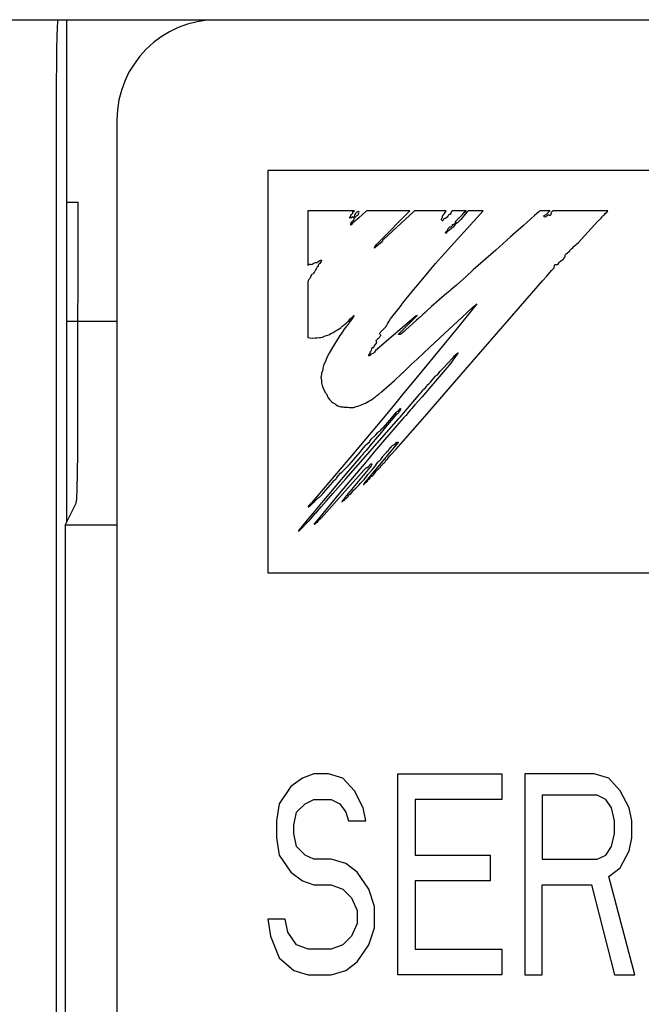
# Model space of a CAD drawing. Extents: x 100 to 1223, y 94 to 846.
# Tile 8 of 39: x 234 to 240, y 750 to 760. Entities that reach past the tile are written whole.
import ezdxf

# ---------------------------------------------------------------- set-up
doc = ezdxf.new("R2010")
doc.units = 0
doc.header["$LTSCALE"] = 69.3
for name, color, linetype in [('ALL_AXIS', 7, 'CONTINUOUS'), ('ALL_CURVE', 7, 'CONTINUOUS'), ('ALL_FEATURES', 7, 'CONTINUOUS')]:
    doc.layers.add(name, color=color, linetype=linetype)

msp = doc.modelspace()

# ---------------------------------------------------------------- linework, layer by layer
at = {"layer": 'ALL_AXIS', "color": 7, "linetype": 'CONTINUOUS'}
msp.add_line((220.3, 760), (234.4127, 760), dxfattribs=at)
at = {"layer": 'ALL_CURVE', "color": 4, "linetype": 'CONTINUOUS'}
for p, q in [((236.5, 758.5), (236.5, 754.5)), ((273.5, 758.5), (236.5, 758.5)), ((236.5, 754.5), (254.5, 754.5)), ((236.845, 752.4574), (236.73, 752.3723)), ((236.96, 752.5), (236.845, 752.4574)), ((237.1037, 752.5), (236.96, 752.5)), ((237.2475, 752.4574), (237.1037, 752.5)), ((237.3625, 752.3298), (237.2475, 752.4574)), ((237.7937, 750.5), (237.7937, 752.5)), ((237.7937, 752.5), (238.8288, 752.5)), ((238.8288, 752.5), (238.8288, 752.2447)), ((239.0587, 752.5), (239.0587, 750.5)), ((239.7488, 752.5), (239.0587, 752.5)), ((239.8925, 752.4574), (239.7488, 752.5)), ((240.0075, 752.3298), (239.8925, 752.4574)), ((236.73, 752.3723), (236.615, 752.2021)), ((237.4487, 752.1596), (237.3625, 752.3298)), ((240.0938, 752.1596), (240.0075, 752.3298)), ((236.8738, 752.2021), (236.96, 752.2447)), ((236.96, 752.2447), (237.1325, 752.2447)), ((237.1325, 752.2447), (237.2187, 752.2021)), ((237.9663, 752.2447), (237.9663, 751.6915)), ((238.8288, 752.2447), (237.9663, 752.2447)), ((239.2312, 752.2872), (239.2312, 751.6489)), ((239.7775, 752.2872), (239.2312, 752.2872)), ((239.8638, 752.2447), (239.7775, 752.2872)), ((239.9213, 752.1596), (239.8638, 752.2447)), ((236.615, 752.2021), (236.5863, 752.0319)), ((236.7587, 751.9894), (236.7875, 752.117)), ((236.7875, 752.117), (236.8738, 752.2021)), ((237.2187, 752.2021), (237.2763, 752.117)), ((237.2763, 752.117), (237.305, 752.0319)), ((237.4775, 752.0319), (237.4487, 752.1596)), ((239.95, 752.0319), (239.9213, 752.1596)), ((240.1225, 752.0319), (240.0938, 752.1596)), ((236.5863, 752.0319), (236.5863, 751.8617)), ((237.305, 752.0319), (237.4775, 752.0319)), ((239.95, 751.9043), (239.95, 752.0319)), ((240.1225, 751.8617), (240.1225, 752.0319)), ((236.7587, 751.9043), (236.7587, 751.9894)), ((236.5863, 751.8617), (236.615, 751.6915)), ((236.7875, 751.7766), (236.7587, 751.9043)), ((239.9213, 751.7766), (239.95, 751.9043)), ((240.0938, 751.734), (240.1225, 751.8617)), ((236.8738, 751.6915), (236.7875, 751.7766)), ((239.8638, 751.6915), (239.9213, 751.7766)), ((240.0075, 751.5638), (240.0938, 751.734)), ((236.615, 751.6915), (236.73, 751.5213)), ((236.96, 751.6489), (236.8738, 751.6915)), ((237.1325, 751.6489), (236.96, 751.6489)), ((237.2763, 751.6064), (237.1325, 751.6489)), ((237.9663, 751.6915), (238.7137, 751.6915)), ((238.7137, 751.6915), (238.7137, 751.4362)), ((239.2312, 751.6489), (239.7775, 751.6489)), ((239.7775, 751.6489), (239.8638, 751.6915)), ((237.3912, 751.5213), (237.2763, 751.6064)), ((239.8925, 751.4787), (240.0075, 751.5638)), ((236.73, 751.5213), (236.845, 751.4362)), ((236.845, 751.4362), (236.96, 751.3936)), ((237.5063, 751.3511), (237.3912, 751.5213)), ((237.9663, 751.4362), (237.9663, 750.7553)), ((238.7137, 751.4362), (237.9663, 751.4362)), ((240.1512, 750.5), (239.8925, 751.4787)), ((236.96, 751.3936), (237.1325, 751.3936)), ((237.1325, 751.3936), (237.2475, 751.3511)), ((237.2475, 751.3511), (237.3338, 751.266)), ((237.5637, 751.1809), (237.5063, 751.3511)), ((239.2312, 750.5), (239.2312, 751.3936)), ((239.2312, 751.3936), (239.72, 751.3936)), ((239.72, 751.3936), (239.95, 750.5)), ((237.3338, 751.266), (237.3912, 751.1383)), ((237.3912, 751.1383), (237.3912, 751.0106)), ((237.5637, 750.9681), (237.5637, 751.1809)), ((236.5, 751.0532), (236.5288, 750.883)), ((236.6725, 751.0532), (236.5, 751.0532)), ((236.7012, 750.9255), (236.6725, 751.0532)), ((237.3912, 751.0106), (237.3338, 750.883)), ((237.5063, 750.7979), (237.5637, 750.9681)), ((236.5288, 750.883), (236.615, 750.6702)), ((236.7875, 750.7979), (236.7012, 750.9255)), ((237.3338, 750.883), (237.2475, 750.7979)), ((236.9025, 750.7553), (236.7875, 750.7979)), ((237.1325, 750.7553), (236.9025, 750.7553)), ((237.2475, 750.7979), (237.1325, 750.7553)), ((237.3912, 750.6277), (237.5063, 750.7979)), ((237.9663, 750.7553), (238.8288, 750.7553)), ((238.8288, 750.7553), (238.8288, 750.5)), ((236.615, 750.6702), (236.7587, 750.5426)), ((237.2763, 750.5426), (237.3912, 750.6277)), ((236.7587, 750.5426), (236.9025, 750.5)), ((236.9025, 750.5), (237.1325, 750.5)), ((237.1325, 750.5), (237.2763, 750.5426)), ((238.8288, 750.5), (237.7937, 750.5)), ((239.0587, 750.5), (239.2312, 750.5)), ((239.95, 750.5), (240.1512, 750.5))]:
    msp.add_line(p, q, dxfattribs=at)
at = {"layer": 'ALL_FEATURES', "color": 7, "linetype": 'CONTINUOUS'}
for p, q in [((166, 760), (274, 760)), ((234.5, 760), (234.5, 755)), ((235, 759), (235, 739.5)), ((234.5, 758.1835), (234.6137, 758.1835)), ((234.6131, 756.1744), (234.6137, 758.1835)), ((236.9, 758.1), (236.9, 757.5596)), ((237.3646, 758.1), (236.9, 758.1)), ((237.3486, 758.0875), (237.3529, 758.0907)), ((237.3529, 758.0907), (237.3633, 758.0984)), ((237.3633, 758.0984), (237.3646, 758.1)), ((237.4082, 758.0925), (237.3938, 758.0881)), ((237.4755, 758.0921), (237.4051, 758.0304)), ((237.4091, 758.0868), (237.4082, 758.0925)), ((237.4802, 758.0964), (237.4755, 758.0921)), ((237.4854, 758.1), (237.4802, 758.0964)), ((237.9156, 758.1), (237.4854, 758.1)), ((237.9547, 758.091), (237.6549, 757.8166)), ((237.8746, 758.0577), (237.9135, 758.0976)), ((237.9135, 758.0976), (237.9156, 758.1)), ((237.9648, 758.1), (237.9547, 758.091)), ((238.2765, 758.1), (237.9648, 758.1)), ((238.2283, 757.6404), (238.6419, 758.0976)), ((238.2658, 758.0808), (238.2729, 758.0908)), ((238.2729, 758.0908), (238.2765, 758.1)), ((238.3299, 758.0919), (238.3243, 758.0822)), ((238.3358, 758.1), (238.3299, 758.0919)), ((238.4736, 758.1), (238.3358, 758.1)), ((238.4557, 758.0815), (238.4736, 758.1)), ((238.4955, 758.1), (238.4857, 758.0894)), ((238.6439, 758.1), (238.4955, 758.1)), ((238.6419, 758.0976), (238.6439, 758.1)), ((239.2077, 758.1), (239.1967, 758.0902)), ((239.3089, 758.1), (239.2077, 758.1)), ((239.291, 758.0836), (239.3037, 758.0964)), ((239.3037, 758.0964), (239.3089, 758.1)), ((239.331, 758.0936), (239.3277, 758.0891)), ((239.3365, 758.1), (239.331, 758.0936)), ((239.8826, 758.1), (239.3365, 758.1)), ((239.8705, 758.084), (239.8786, 758.0925)), ((239.8786, 758.0925), (239.8826, 758.1)), ((237.3142, 758.0285), (237.3185, 758.0362)), ((237.3189, 758.0271), (237.3142, 758.0285)), ((237.3185, 758.0362), (237.3242, 758.0436)), ((237.3261, 758.028), (237.3189, 758.0271)), ((237.3242, 758.0436), (237.3287, 758.0512)), ((237.3328, 758.0304), (237.3261, 758.028)), ((237.3287, 758.0512), (237.3345, 758.0617)), ((237.3369, 758.0339), (237.3328, 758.0304)), ((237.3345, 758.0617), (237.3409, 758.0682)), ((237.3409, 758.0383), (237.3369, 758.0339)), ((237.3374, 757.9898), (237.3479, 757.9995)), ((237.3409, 758.0682), (237.3436, 758.0707)), ((237.3449, 758.0403), (237.3409, 758.0383)), ((237.3436, 758.0707), (237.3471, 758.0767)), ((237.3467, 758.0343), (237.3449, 758.0403)), ((237.3492, 758.0307), (237.3467, 758.0343)), ((237.3471, 758.0767), (237.3486, 758.0875)), ((237.3479, 757.9995), (237.3521, 758.0035)), ((237.3536, 758.0329), (237.3492, 758.0307)), ((237.3521, 758.0035), (237.3582, 758.0115)), ((237.3567, 758.0354), (237.3536, 758.0329)), ((237.3603, 758.0411), (237.3567, 758.0354)), ((237.3582, 758.0115), (237.3631, 758.025)), ((237.3632, 758.0544), (237.3603, 758.0411)), ((237.3756, 758.0034), (237.3603, 757.991)), ((237.3631, 758.025), (237.3687, 758.0357)), ((237.3667, 758.062), (237.3632, 758.0544)), ((237.3738, 758.0715), (237.3667, 758.062)), ((237.3687, 758.0357), (237.3756, 758.0437)), ((237.3831, 758.0815), (237.3738, 758.0715)), ((237.3756, 758.0437), (237.3843, 758.049)), ((237.3873, 758.0132), (237.3756, 758.0034)), ((237.3881, 758.0851), (237.3831, 758.0815)), ((237.3843, 758.049), (237.3958, 758.055)), ((237.4051, 758.0304), (237.3873, 758.0132)), ((237.3938, 758.0881), (237.3881, 758.0851)), ((237.3958, 758.055), (237.3987, 758.0576)), ((237.3987, 758.0576), (237.4004, 758.0602)), ((237.4004, 758.0602), (237.4018, 758.0661)), ((237.4018, 758.0661), (237.4021, 758.0674)), ((237.4021, 758.0674), (237.4051, 758.0751)), ((237.4051, 758.0751), (237.4073, 758.0794)), ((237.4073, 758.0794), (237.4091, 758.0868)), ((237.642, 757.8231), (237.8746, 758.0577)), ((238.229, 758.0102), (238.2293, 758.0164)), ((238.2319, 758.0048), (238.229, 758.0102)), ((238.2293, 758.0164), (238.2329, 758.0243)), ((238.2389, 758.0003), (238.2319, 758.0048)), ((238.2329, 758.0243), (238.2364, 758.0295)), ((238.2364, 758.0295), (238.2379, 758.034)), ((238.2379, 758.034), (238.2382, 758.043)), ((238.2382, 758.043), (238.2383, 758.0437)), ((238.2383, 758.0437), (238.2395, 758.0484)), ((238.2414, 758.001), (238.2389, 758.0003)), ((238.2395, 758.0484), (238.2476, 758.059)), ((238.2446, 758.0058), (238.2414, 758.001)), ((238.2497, 758.0154), (238.2446, 758.0058)), ((238.2476, 758.059), (238.2596, 758.0735)), ((238.254, 758.0203), (238.2497, 758.0154)), ((238.2584, 758.0217), (238.254, 758.0203)), ((238.2671, 758.0231), (238.2584, 758.0217)), ((238.2596, 758.0735), (238.2658, 758.0808)), ((238.2757, 758.0277), (238.2671, 758.0231)), ((238.2841, 758.0358), (238.2757, 758.0277)), ((238.2919, 758.0474), (238.2841, 758.0358)), ((238.2944, 758.0521), (238.2919, 758.0474)), ((238.297, 758.0566), (238.2944, 758.0521)), ((238.2996, 758.0595), (238.297, 758.0566)), ((238.3046, 758.062), (238.2996, 758.0595)), ((238.3115, 758.0617), (238.3046, 758.062)), ((238.3152, 758.0664), (238.3115, 758.0617)), ((238.3243, 758.0822), (238.3152, 758.0664)), ((238.3673, 757.9894), (238.3697, 757.993)), ((238.3697, 757.993), (238.3859, 758.0109)), ((238.3859, 758.0109), (238.4366, 758.0622)), ((238.4198, 758.0133), (238.3921, 757.9839)), ((238.4644, 758.0646), (238.4198, 758.0133)), ((238.4366, 758.0622), (238.4557, 758.0815)), ((238.4857, 758.0894), (238.4644, 758.0646)), ((239.1552, 758.0521), (239.0444, 757.9538)), ((239.1967, 758.0902), (239.1552, 758.0521)), ((239.2478, 758.0506), (239.2488, 758.0518)), ((239.2478, 758.0467), (239.2478, 758.0506)), ((239.2502, 758.0418), (239.2478, 758.0467)), ((239.2488, 758.0518), (239.2583, 758.0549)), ((239.2548, 758.0371), (239.2502, 758.0418)), ((239.2582, 758.0363), (239.2548, 758.0371)), ((239.268, 758.0401), (239.2582, 758.0363)), ((239.2583, 758.0549), (239.2686, 758.0618)), ((239.2745, 758.0442), (239.268, 758.0401)), ((239.2686, 758.0618), (239.2829, 758.0751)), ((239.2799, 758.0496), (239.2745, 758.0442)), ((239.2848, 758.0542), (239.2799, 758.0496)), ((239.2829, 758.0751), (239.291, 758.0836)), ((239.2933, 758.0579), (239.2848, 758.0542)), ((239.2967, 758.059), (239.2933, 758.0579)), ((239.2997, 758.0524), (239.2967, 758.059)), ((239.3016, 758.0508), (239.2997, 758.0524)), ((239.3036, 758.0502), (239.3016, 758.0508)), ((239.3082, 758.0512), (239.3036, 758.0502)), ((239.3142, 758.0553), (239.3082, 758.0512)), ((239.3172, 758.0577), (239.3142, 758.0553)), ((239.3187, 758.079), (239.3164, 758.0703)), ((239.3164, 758.0703), (239.3172, 758.0577)), ((239.3231, 758.085), (239.3187, 758.079)), ((239.3237, 758.0855), (239.3231, 758.085)), ((239.3277, 758.0891), (239.3237, 758.0855)), ((239.5871, 757.7816), (239.7835, 757.9966)), ((239.7835, 757.9966), (239.7923, 758.0044)), ((239.7923, 758.0044), (239.799, 758.0103)), ((239.799, 758.0103), (239.8155, 758.0269)), ((239.8155, 758.0269), (239.8257, 758.04)), ((239.8257, 758.04), (239.8313, 758.0461)), ((239.8313, 758.0461), (239.8346, 758.0485)), ((239.8346, 758.0485), (239.8443, 758.0556)), ((239.8443, 758.0556), (239.8496, 758.0617)), ((239.8496, 758.0617), (239.8572, 758.0716)), ((239.8572, 758.0716), (239.8688, 758.0825)), ((239.8688, 758.0825), (239.8705, 758.084)), ((237.3281, 757.9572), (237.3284, 757.9703)), ((237.3307, 757.9585), (237.3281, 757.9572)), ((237.3284, 757.9703), (237.3296, 757.9761)), ((237.3296, 757.9761), (237.3315, 757.9811)), ((237.3381, 757.9668), (237.3307, 757.9585)), ((237.3315, 757.9811), (237.3374, 757.9898)), ((237.3451, 757.9751), (237.3381, 757.9668)), ((237.3603, 757.991), (237.3451, 757.9751)), ((238.2724, 757.8895), (238.2791, 757.8951)), ((238.2791, 757.8951), (238.2864, 757.9003)), ((238.2864, 757.9003), (238.2915, 757.9058)), ((238.2981, 757.9016), (238.2878, 757.8932)), ((238.2915, 757.9058), (238.2935, 757.9119)), ((238.2932, 757.917), (238.2947, 757.9217)), ((238.2935, 757.9119), (238.2932, 757.917)), ((238.2947, 757.9217), (238.2968, 757.9238)), ((238.2968, 757.9238), (238.3001, 757.9258)), ((238.3124, 757.9111), (238.2981, 757.9016)), ((238.3001, 757.9258), (238.3025, 757.9284)), ((238.3025, 757.9284), (238.3066, 757.9333)), ((238.3066, 757.9333), (238.3134, 757.9383)), ((238.326, 757.9212), (238.3124, 757.9111)), ((238.3134, 757.9383), (238.3223, 757.941)), ((238.3223, 757.941), (238.327, 757.9423)), ((238.3344, 757.9302), (238.326, 757.9212)), ((238.327, 757.9423), (238.3332, 757.9463)), ((238.3332, 757.9463), (238.3373, 757.9527)), ((238.3413, 757.9326), (238.3344, 757.9302)), ((238.3373, 757.9527), (238.3388, 757.9621)), ((238.3388, 757.9621), (238.3454, 757.962)), ((238.3482, 757.9386), (238.3413, 757.9326)), ((238.3454, 757.962), (238.3531, 757.9651)), ((238.3565, 757.9498), (238.3482, 757.9386)), ((238.3531, 757.9651), (238.3624, 757.9723)), ((238.363, 757.9596), (238.3565, 757.9498)), ((238.3624, 757.9723), (238.3725, 757.983)), ((238.3703, 757.9684), (238.363, 757.9596)), ((238.3684, 757.9873), (238.3673, 757.9894)), ((238.3729, 757.9859), (238.3684, 757.9873)), ((238.3766, 757.9727), (238.3703, 757.9684)), ((238.3725, 757.983), (238.3748, 757.9854)), ((238.3748, 757.9854), (238.3729, 757.9859)), ((238.3862, 757.978), (238.3766, 757.9727)), ((238.3921, 757.9839), (238.3862, 757.978)), ((239.0444, 757.9538), (238.9142, 757.8396)), ((237.599, 757.78), (237.642, 757.8231)), ((237.641, 757.8003), (237.6394, 757.7912)), ((237.6454, 757.8079), (237.641, 757.8003)), ((237.652, 757.8143), (237.6454, 757.8079)), ((237.6549, 757.8166), (237.652, 757.8143)), ((238.2692, 757.8839), (238.2724, 757.8895)), ((238.2696, 757.8793), (238.2692, 757.8839)), ((238.2703, 757.8781), (238.2696, 757.8793)), ((238.2738, 757.8757), (238.2703, 757.8781)), ((238.2783, 757.8765), (238.2738, 757.8757)), ((238.28, 757.8791), (238.2783, 757.8765)), ((238.2826, 757.8861), (238.28, 757.8791)), ((238.2878, 757.8932), (238.2826, 757.8861)), ((238.9142, 757.8396), (238.7679, 757.7071)), ((237.5701, 757.733), (237.5615, 757.7269)), ((237.5615, 757.7269), (237.5619, 757.7312)), ((237.5619, 757.7312), (237.5652, 757.7394)), ((237.5652, 757.7394), (237.5656, 757.7402)), ((237.5656, 757.7402), (237.5711, 757.7493)), ((237.6027, 757.76), (237.5701, 757.733)), ((237.5711, 757.7493), (237.584, 757.7647)), ((237.584, 757.7647), (237.599, 757.78)), ((237.6394, 757.7912), (237.6027, 757.76)), ((238.7679, 757.7071), (238.5454, 757.5113)), ((239.498, 757.6925), (239.5063, 757.7022)), ((239.5063, 757.7022), (239.512, 757.7139)), ((239.512, 757.7139), (239.5146, 757.7165)), ((239.5146, 757.7165), (239.5239, 757.7228)), ((239.5239, 757.7228), (239.5344, 757.7316)), ((239.5344, 757.7316), (239.5427, 757.7421)), ((239.5427, 757.7421), (239.5486, 757.7487)), ((239.5486, 757.7487), (239.5649, 757.7621)), ((239.5649, 757.7621), (239.5744, 757.7698)), ((239.5744, 757.7698), (239.5871, 757.7816)), ((236.9997, 757.5907), (237.0179, 757.6036)), ((237.0179, 757.6036), (237.0262, 757.6071)), ((237.0262, 757.6071), (237.034, 757.6075)), ((237.0361, 757.6022), (237.033, 757.5963)), ((237.034, 757.6075), (237.0359, 757.6067)), ((237.0359, 757.6067), (237.0367, 757.6055)), ((237.0367, 757.6055), (237.0361, 757.6022)), ((238.1708, 757.5747), (238.2283, 757.6404)), ((239.411, 757.5981), (239.4246, 757.6086)), ((239.4246, 757.6086), (239.437, 757.6154)), ((239.437, 757.6154), (239.4391, 757.6165)), ((239.4391, 757.6165), (239.4448, 757.6215)), ((239.4448, 757.6215), (239.4469, 757.624)), ((239.4469, 757.624), (239.4556, 757.6364)), ((239.4556, 757.6364), (239.4596, 757.6455)), ((239.4592, 757.6553), (239.4595, 757.6592)), ((239.4599, 757.6509), (239.4592, 757.6553)), ((239.4595, 757.6592), (239.4623, 757.6658)), ((239.4596, 757.6455), (239.4599, 757.6509)), ((239.4623, 757.6658), (239.4687, 757.672)), ((239.4687, 757.672), (239.4813, 757.6802)), ((239.4813, 757.6802), (239.4866, 757.6836)), ((239.4866, 757.6836), (239.498, 757.6925)), ((236.9, 757.5596), (236.9036, 757.56)), ((236.9036, 757.56), (236.9073, 757.564)), ((236.9073, 757.564), (236.9098, 757.5664)), ((236.9098, 757.5664), (236.9151, 757.5686)), ((236.9151, 757.5686), (236.9187, 757.5687)), ((236.9187, 757.5687), (236.9232, 757.5678)), ((236.9232, 757.5678), (236.933, 757.5664)), ((236.933, 757.5664), (236.9432, 757.5684)), ((236.9432, 757.5684), (236.9535, 757.5735)), ((236.9535, 757.5735), (236.9592, 757.578)), ((236.9592, 757.578), (236.9667, 757.5829)), ((236.9667, 757.5829), (236.9756, 757.5851)), ((236.9764, 757.5065), (236.9707, 757.498)), ((236.9756, 757.5851), (236.984, 757.5854)), ((236.9805, 757.5169), (236.9764, 757.5065)), ((236.9809, 757.519), (236.9805, 757.5169)), ((236.9828, 757.5259), (236.9809, 757.519)), ((236.9882, 757.5332), (236.9828, 757.5259)), ((236.984, 757.5854), (236.9902, 757.5861)), ((236.9929, 757.5377), (236.9882, 757.5332)), ((236.9902, 757.5861), (236.9997, 757.5907)), ((237.0011, 757.5451), (236.9929, 757.5377)), ((237.0037, 757.5554), (237.0011, 757.5451)), ((237.0063, 757.5637), (237.0037, 757.5554)), ((237.0099, 757.5676), (237.0063, 757.5637)), ((237.0179, 757.5744), (237.0099, 757.5676)), ((237.0263, 757.5839), (237.0179, 757.5744)), ((237.033, 757.5963), (237.0263, 757.5839)), ((238.0423, 757.4229), (238.1708, 757.5747)), ((238.5454, 757.5113), (238.4698, 757.4424)), ((239.2752, 757.45), (239.3235, 757.5054)), ((239.3235, 757.5054), (239.3433, 757.5264)), ((239.3433, 757.5264), (239.3488, 757.5308)), ((239.3488, 757.5308), (239.349, 757.533)), ((239.349, 757.533), (239.3529, 757.5571)), ((239.3529, 757.5571), (239.355, 757.5653)), ((239.355, 757.5653), (239.3653, 757.5647)), ((239.3653, 757.5647), (239.3672, 757.5645)), ((239.3672, 757.5645), (239.3781, 757.5639)), ((239.3781, 757.5639), (239.3844, 757.5654)), ((239.3844, 757.5654), (239.3882, 757.569)), ((239.3882, 757.569), (239.3986, 757.5848)), ((239.3986, 757.5848), (239.411, 757.5981)), ((236.9096, 757.4145), (236.9029, 757.4039)), ((236.9197, 757.4262), (236.9096, 757.4145)), ((236.9241, 757.4315), (236.9197, 757.4262)), ((236.9269, 757.4396), (236.9241, 757.4315)), ((236.9291, 757.4483), (236.9269, 757.4396)), ((236.9298, 757.4504), (236.9291, 757.4483)), ((236.9341, 757.4592), (236.9298, 757.4504)), ((236.9407, 757.4659), (236.9341, 757.4592)), ((236.9502, 757.4706), (236.9407, 757.4659)), ((236.952, 757.4729), (236.9502, 757.4706)), ((236.9553, 757.4791), (236.952, 757.4729)), ((236.9611, 757.4895), (236.9553, 757.4791)), ((236.9645, 757.493), (236.9611, 757.4895)), ((236.9707, 757.498), (236.9645, 757.493)), ((237.922, 757.2779), (238.0423, 757.4229)), ((238.4698, 757.4424), (238.3778, 757.3603)), ((239.2337, 757.4017), (239.2752, 757.45)), ((236.9029, 757.4039), (236.9, 757.3949)), ((236.9, 757.3949), (236.9, 756.8393)), ((238.3177, 757.3072), (238.31, 757.2996)), ((238.3223, 757.3158), (238.3177, 757.3072)), ((238.3246, 757.3166), (238.3223, 757.3158)), ((238.337, 757.3257), (238.3246, 757.3166)), ((238.3778, 757.3603), (238.337, 757.3257)), ((238.4663, 756.5217), (239.2337, 757.4017)), ((237.8509, 757.1898), (237.922, 757.2779)), ((238.2808, 757.2794), (238.1287, 757.1461)), ((238.2904, 757.2872), (238.2808, 757.2794)), ((238.298, 757.2917), (238.2904, 757.2872)), ((238.31, 757.2996), (238.298, 757.2917)), ((237.7231, 757.0253), (237.8034, 757.1289)), ((237.8034, 757.1289), (237.8269, 757.1583)), ((237.8269, 757.1583), (237.8305, 757.1619)), ((237.8305, 757.1619), (237.8324, 757.1653)), ((237.8324, 757.1653), (237.8509, 757.1898)), ((238.1287, 757.1461), (238.0832, 757.1052)), ((238.4316, 757.0393), (238.5412, 757.1394)), ((238.5685, 757.1575), (238.4873, 757.0569)), ((238.5412, 757.1394), (238.575, 757.1689)), ((238.5802, 757.1727), (238.5685, 757.1575)), ((238.575, 757.1689), (238.5802, 757.1727)), ((237.3078, 757.0062), (237.3139, 757.0139)), ((237.3139, 757.0139), (237.3215, 757.0245)), ((237.3215, 757.0245), (237.3358, 757.0391)), ((237.344, 757.0303), (237.3269, 757.0072)), ((237.3358, 757.0391), (237.3532, 757.0535)), ((237.3533, 757.0442), (237.344, 757.0303)), ((237.3532, 757.0535), (237.3616, 757.0592)), ((237.3616, 757.0592), (237.3533, 757.0442)), ((237.976, 757.053), (237.6135, 756.7415)), ((237.7068, 757.0022), (237.7231, 757.0253)), ((237.8575, 756.9277), (237.9478, 757.0172)), ((237.9478, 757.0172), (237.9814, 757.0514)), ((237.9811, 757.0542), (237.976, 757.053)), ((238.0027, 757.0297), (237.9761, 757.0072)), ((237.9857, 757.0564), (237.9811, 757.0542)), ((237.9814, 757.0514), (237.9857, 757.0564)), ((238.0216, 757.0461), (238.0027, 757.0297)), ((238.0442, 757.0672), (238.0216, 757.0461)), ((238.0654, 757.088), (238.0442, 757.0672)), ((238.0832, 757.1052), (238.0654, 757.088)), ((238.304, 756.9211), (238.4316, 757.0393)), ((238.4873, 757.0569), (238.3735, 756.9173)), ((234.5, 757), (235, 757)), ((237.1824, 756.909), (237.195, 756.9164)), ((237.195, 756.9164), (237.2116, 756.9255)), ((237.2116, 756.9255), (237.2263, 756.9353)), ((237.2263, 756.9353), (237.2296, 756.9386)), ((237.2296, 756.9386), (237.2349, 756.9464)), ((237.2349, 756.9464), (237.2424, 756.9521)), ((237.2424, 756.9521), (237.2522, 756.9569)), ((237.2616, 756.9216), (237.2441, 756.8942)), ((237.2522, 756.9569), (237.2531, 756.9573)), ((237.2531, 756.9573), (237.2567, 756.9601)), ((237.2567, 756.9601), (237.2641, 756.969)), ((237.262, 756.9223), (237.2616, 756.9216)), ((237.2733, 756.9369), (237.262, 756.9223)), ((237.2641, 756.969), (237.2793, 756.9823)), ((237.2842, 756.9504), (237.2733, 756.9369)), ((237.2793, 756.9823), (237.2942, 756.9941)), ((237.307, 756.9794), (237.2842, 756.9504)), ((237.2942, 756.9941), (237.3078, 757.0062)), ((237.311, 756.9855), (237.307, 756.9794)), ((237.3155, 756.9927), (237.311, 756.9855)), ((237.3269, 757.0072), (237.3155, 756.9927)), ((237.6415, 756.9109), (237.6558, 756.9248)), ((237.6558, 756.9248), (237.6636, 756.9333)), ((237.6636, 756.9333), (237.6743, 756.9465)), ((237.6743, 756.9465), (237.689, 756.9667)), ((237.689, 756.9667), (237.6925, 756.9731)), ((237.6925, 756.9731), (237.6959, 756.9821)), ((237.6959, 756.9821), (237.7068, 757.0022)), ((237.8106, 756.8817), (237.8575, 756.9277)), ((237.8736, 756.9161), (237.8603, 756.9022)), ((237.9761, 757.0072), (237.8736, 756.9161)), ((238.3735, 756.9173), (238.0358, 756.5084)), ((238.1116, 756.7418), (238.304, 756.9211)), ((236.9, 756.8393), (236.9179, 756.8354)), ((236.9179, 756.8354), (236.9416, 756.8337)), ((236.9416, 756.8337), (236.9711, 756.8348)), ((236.9711, 756.8348), (236.989, 756.8367)), ((236.989, 756.8367), (237.0164, 756.8393)), ((237.0164, 756.8393), (237.0254, 756.8402)), ((237.0254, 756.8402), (237.0449, 756.8431)), ((237.0449, 756.8431), (237.0533, 756.8464)), ((237.0533, 756.8464), (237.0589, 756.8498)), ((237.0589, 756.8498), (237.0729, 756.8563)), ((237.0729, 756.8563), (237.0985, 756.8637)), ((237.0985, 756.8637), (237.1157, 756.8691)), ((237.1157, 756.8691), (237.1233, 756.874)), ((237.1233, 756.874), (237.1255, 756.8772)), ((237.1255, 756.8772), (237.127, 756.8789)), ((237.127, 756.8789), (237.1385, 756.8818)), ((237.1385, 756.8818), (237.1524, 756.8886)), ((237.1524, 756.8886), (237.171, 756.901)), ((237.171, 756.901), (237.1824, 756.909)), ((237.219, 756.8584), (237.1824, 756.8007)), ((237.2296, 756.874), (237.219, 756.8584)), ((237.2441, 756.8942), (237.2296, 756.874)), ((237.5854, 756.8167), (237.5888, 756.8187)), ((237.5888, 756.8187), (237.591, 756.8213)), ((237.591, 756.8213), (237.5945, 756.8275)), ((237.5945, 756.8275), (237.5965, 756.8295)), ((237.5965, 756.8295), (237.6046, 756.8332)), ((237.6046, 756.8332), (237.6127, 756.8404)), ((237.6127, 756.8404), (237.6203, 756.8512)), ((237.6166, 756.8749), (237.617, 756.8823)), ((237.6191, 756.8692), (237.6166, 756.8749)), ((237.617, 756.8823), (237.62, 756.8871)), ((237.6236, 756.8647), (237.6191, 756.8692)), ((237.62, 756.8871), (237.6336, 756.9028)), ((237.6203, 756.8512), (237.6244, 756.8596)), ((237.6254, 756.8631), (237.6236, 756.8647)), ((237.6244, 756.8596), (237.6254, 756.8631)), ((237.6336, 756.9028), (237.6415, 756.9109)), ((237.801, 756.868), (237.8027, 756.8734)), ((237.8073, 756.868), (237.801, 756.868)), ((237.8027, 756.8734), (237.8074, 756.8786)), ((237.8183, 756.8695), (237.8073, 756.868)), ((237.8074, 756.8786), (237.8106, 756.8817)), ((237.8258, 756.873), (237.8183, 756.8695)), ((237.8368, 756.8818), (237.8258, 756.873)), ((237.8603, 756.9022), (237.8368, 756.8818)), ((237.145, 756.7383), (237.112, 756.6829)), ((237.166, 756.7725), (237.145, 756.7383)), ((237.1824, 756.8007), (237.166, 756.7725)), ((237.5333, 756.713), (237.5375, 756.7257)), ((237.5375, 756.7257), (237.5405, 756.7381)), ((237.5405, 756.7381), (237.5416, 756.7402)), ((237.5416, 756.7402), (237.544, 756.7395)), ((237.544, 756.7395), (237.5479, 756.7376)), ((237.5479, 756.7376), (237.5513, 756.7383)), ((237.5513, 756.7383), (237.5546, 756.7433)), ((237.5546, 756.7433), (237.5605, 756.7536)), ((237.5605, 756.7536), (237.5724, 756.7699)), ((237.5724, 756.7699), (237.5832, 756.7843)), ((237.5805, 756.8086), (237.583, 756.8143)), ((237.5808, 756.8012), (237.5805, 756.8086)), ((237.5836, 756.7921), (237.5808, 756.8012)), ((237.583, 756.8143), (237.5854, 756.8167)), ((237.5832, 756.7843), (237.585, 756.788)), ((237.5919, 756.7294), (237.5835, 756.7164)), ((237.5839, 756.7916), (237.5836, 756.7921)), ((237.585, 756.788), (237.5839, 756.7916)), ((237.5954, 756.7316), (237.5919, 756.7294)), ((237.5975, 756.7314), (237.5954, 756.7316)), ((237.5999, 756.7303), (237.5975, 756.7314)), ((237.6135, 756.7415), (237.5999, 756.7303)), ((237.9853, 756.6241), (238.1116, 756.7418)), ((237.0852, 756.6291), (237.0775, 756.6098)), ((237.0933, 756.6479), (237.0852, 756.6291)), ((237.112, 756.6829), (237.0933, 756.6479)), ((237.5063, 756.6614), (237.5078, 756.6646)), ((237.5076, 756.6576), (237.5063, 756.6614)), ((237.5115, 756.6539), (237.5076, 756.6576)), ((237.5078, 756.6646), (237.5128, 756.6728)), ((237.5148, 756.6599), (237.5115, 756.6539)), ((237.5128, 756.6728), (237.5205, 756.6872)), ((237.5184, 756.6647), (237.5148, 756.6599)), ((237.5265, 756.6716), (237.5184, 756.6647)), ((237.5205, 756.6872), (237.5234, 756.6959)), ((237.523, 756.7005), (237.5285, 756.7048)), ((237.5234, 756.6959), (237.523, 756.7005)), ((237.5378, 756.6775), (237.5265, 756.6716)), ((237.5285, 756.7048), (237.5333, 756.713)), ((237.5393, 756.6782), (237.5378, 756.6775)), ((237.5515, 756.6848), (237.5393, 756.6782)), ((237.5624, 756.6939), (237.5515, 756.6848)), ((237.5691, 756.7032), (237.5624, 756.6939)), ((237.5736, 756.7129), (237.5691, 756.7032)), ((237.5766, 756.7125), (237.5736, 756.7129)), ((237.5792, 756.7131), (237.5766, 756.7125)), ((237.5835, 756.7164), (237.5792, 756.7131)), ((237.9279, 756.5695), (237.9853, 756.6241)), ((238.2949, 756.5872), (238.3346, 756.6299)), ((238.3496, 756.6226), (238.3213, 756.5852)), ((238.3346, 756.6299), (238.3484, 756.6446)), ((238.3484, 756.6446), (238.3625, 756.6592)), ((238.3611, 756.6406), (238.3496, 756.6226)), ((238.3691, 756.6487), (238.3611, 756.6406)), ((238.3625, 756.6592), (238.3779, 756.6756)), ((238.3781, 756.6628), (238.3691, 756.6487)), ((238.3779, 756.6756), (238.3835, 756.6799)), ((238.3841, 756.6725), (238.3781, 756.6628)), ((238.3835, 756.6799), (238.3887, 756.684)), ((238.3903, 756.6775), (238.3841, 756.6725)), ((238.3887, 756.684), (238.39, 756.6868)), ((238.39, 756.6868), (238.3909, 756.6874)), ((238.3914, 756.6791), (238.3903, 756.6775)), ((238.3909, 756.6874), (238.3921, 756.6871)), ((238.3933, 756.6845), (238.3914, 756.6791)), ((238.3921, 756.6871), (238.3933, 756.6845)), ((237.048, 756.5286), (237.0461, 756.5056)), ((237.0489, 756.5354), (237.048, 756.5286)), ((237.0541, 756.5602), (237.0489, 756.5354)), ((237.058, 756.5713), (237.0541, 756.5602)), ((237.0603, 756.5742), (237.058, 756.5713)), ((237.0775, 756.6098), (237.0603, 756.5742)), ((237.8504, 756.4944), (237.9279, 756.5695)), ((238.2317, 756.5208), (238.2429, 756.5323)), ((238.2429, 756.5323), (238.2949, 756.5872)), ((238.3213, 756.5852), (238.2657, 756.5173)), ((237.0311, 756.4508), (237.0294, 756.4417)), ((237.0294, 756.4417), (237.0296, 756.4364)), ((237.0296, 756.4364), (237.0308, 756.4299)), ((237.0308, 756.4299), (237.0348, 756.409)), ((237.0332, 756.459), (237.0311, 756.4508)), ((237.034, 756.4715), (237.0332, 756.459)), ((237.035, 756.4827), (237.034, 756.4715)), ((237.0381, 756.494), (237.035, 756.4827)), ((237.0423, 756.5023), (237.0381, 756.494)), ((237.0461, 756.5056), (237.0423, 756.5023)), ((237.7606, 756.4126), (237.8314, 756.4775)), ((237.8314, 756.4775), (237.842, 756.4867)), ((238.0358, 756.5084), (237.8405, 756.2708)), ((237.842, 756.4867), (237.8504, 756.4944)), ((238.062, 756.0529), (238.4663, 756.5217)), ((238.1194, 756.3942), (238.1476, 756.4282)), ((238.2657, 756.5173), (238.1265, 756.3535)), ((238.1476, 756.4282), (238.1703, 756.4542)), ((238.1703, 756.4542), (238.1768, 756.4603)), ((238.1768, 756.4603), (238.1879, 756.4692)), ((238.1879, 756.4692), (238.1964, 756.4788)), ((238.1964, 756.4788), (238.2008, 756.4835)), ((238.2008, 756.4835), (238.2124, 756.4992)), ((238.2124, 756.4992), (238.2317, 756.5208)), ((237.0347, 756.3964), (237.034, 756.3924)), ((237.034, 756.3924), (237.034, 756.388)), ((237.034, 756.388), (237.0433, 756.3602)), ((237.0348, 756.409), (237.0347, 756.3964)), ((237.0433, 756.3602), (237.0566, 756.3241)), ((237.6331, 756.3002), (237.7073, 756.3635)), ((237.7073, 756.3635), (237.7606, 756.4126)), ((238.1265, 756.3535), (238.035, 756.2496)), ((238.0533, 756.3247), (238.0664, 756.3362)), ((238.0664, 756.3362), (238.0792, 756.3512)), ((238.0792, 756.3512), (238.0879, 756.3635)), ((238.0879, 756.3635), (238.0911, 756.3675)), ((238.0911, 756.3675), (238.1031, 756.3772)), ((238.1031, 756.3772), (238.1194, 756.3942)), ((237.0566, 756.3241), (237.0671, 756.3024)), ((237.0671, 756.3024), (237.0729, 756.2931)), ((237.0729, 756.2931), (237.0796, 756.2843)), ((237.0796, 756.2843), (237.0857, 756.2784)), ((237.0857, 756.2784), (237.0865, 756.2777)), ((237.0865, 756.2777), (237.0899, 756.2727)), ((237.0899, 756.2727), (237.0917, 756.262)), ((237.0917, 756.262), (237.0939, 756.2527)), ((237.0939, 756.2527), (237.1007, 756.2399)), ((237.1007, 756.2399), (237.1134, 756.2233)), ((237.5358, 756.2229), (237.5455, 756.2301)), ((237.5455, 756.2301), (237.5522, 756.2328)), ((237.5522, 756.2328), (237.5542, 756.2346)), ((237.5542, 756.2346), (237.5579, 756.2388)), ((237.5579, 756.2388), (237.5633, 756.2409)), ((237.5633, 756.2409), (237.5671, 756.243)), ((237.5671, 756.243), (237.5745, 756.251)), ((237.5745, 756.251), (237.5761, 756.2527)), ((237.5761, 756.2527), (237.5858, 756.2611)), ((237.5858, 756.2611), (237.5972, 756.2673)), ((237.5972, 756.2673), (237.6019, 756.2708)), ((237.6019, 756.2708), (237.6331, 756.3002)), ((237.8405, 756.2708), (237.7611, 756.1719)), ((237.8193, 756.0466), (238.0015, 756.2611)), ((238.035, 756.2496), (237.9641, 756.1703)), ((238.0015, 756.2611), (238.0182, 756.2824)), ((238.0182, 756.2824), (238.0266, 756.2932)), ((238.0266, 756.2932), (238.0461, 756.3175)), ((238.0461, 756.3175), (238.0533, 756.3247)), ((237.1134, 756.2233), (237.1319, 756.2044)), ((237.1319, 756.2044), (237.1344, 756.2022)), ((237.1344, 756.2022), (237.1525, 756.1882)), ((237.1525, 756.1882), (237.1648, 756.1814)), ((237.1648, 756.1814), (237.1718, 756.1798)), ((237.1718, 756.1798), (237.1747, 756.1771)), ((237.1747, 756.1771), (237.1753, 756.1764)), ((237.1753, 756.1764), (237.1827, 756.1695)), ((237.1827, 756.1695), (237.1983, 756.1605)), ((237.1983, 756.1605), (237.2265, 756.1491)), ((237.2265, 756.1491), (237.231, 756.149)), ((237.231, 756.149), (237.2359, 756.1496)), ((237.2359, 756.1496), (237.2452, 756.15)), ((237.2452, 756.15), (237.2518, 756.1481)), ((237.2518, 756.1481), (237.2599, 756.1455)), ((237.2599, 756.1455), (237.2728, 756.1448)), ((237.2728, 756.1448), (237.2819, 756.145)), ((237.2819, 756.145), (237.2986, 756.1448)), ((237.2986, 756.1448), (237.3104, 756.1425)), ((237.3104, 756.1425), (237.3168, 756.1421)), ((237.3168, 756.1421), (237.3338, 756.1433)), ((237.3338, 756.1433), (237.347, 756.1435)), ((237.347, 756.1435), (237.357, 756.1441)), ((237.357, 756.1441), (237.3665, 756.1476)), ((237.3665, 756.1476), (237.3715, 756.1499)), ((237.3715, 756.1499), (237.3804, 756.1528)), ((237.3804, 756.1528), (237.3959, 756.1569)), ((237.3959, 756.1569), (237.4339, 756.1701)), ((237.4339, 756.1701), (237.4463, 756.1748)), ((237.4463, 756.1748), (237.4724, 756.1853)), ((237.4724, 756.1853), (237.4892, 756.1947)), ((237.4892, 756.1947), (237.5047, 756.2044)), ((237.5047, 756.2044), (237.5124, 756.2089)), ((237.5124, 756.2089), (237.5261, 756.2158)), ((237.5261, 756.2158), (237.5358, 756.2229)), ((237.7611, 756.1719), (237.634, 756.0189)), ((237.814, 756.131), (237.8183, 756.1328)), ((237.8183, 756.1328), (237.8227, 756.1314)), ((237.9323, 756.1343), (237.917, 756.115)), ((237.9425, 756.1466), (237.9323, 756.1343)), ((237.9641, 756.1703), (237.9425, 756.1466)), ((237.7824, 756.0758), (237.6931, 755.9705)), ((237.7153, 756.0176), (237.7818, 756.0966)), ((237.7818, 756.0966), (237.7871, 756.1027)), ((237.7858, 756.076), (237.7824, 756.0758)), ((237.7908, 756.08), (237.7858, 756.076)), ((237.7871, 756.1027), (237.7927, 756.1068)), ((237.7998, 756.0912), (237.7908, 756.08)), ((237.7927, 756.1068), (237.7995, 756.1075)), ((237.7995, 756.1075), (237.7997, 756.1083)), ((237.7997, 756.1083), (237.8045, 756.1187)), ((237.8053, 756.0984), (237.7998, 756.0912)), ((237.8045, 756.1187), (237.8075, 756.1226)), ((237.8047, 756.033), (237.8056, 756.0339)), ((237.8131, 756.1072), (237.8053, 756.0984)), ((237.8056, 756.0339), (237.8151, 756.0436)), ((237.8514, 756.0392), (237.8062, 755.9862)), ((237.8075, 756.1226), (237.8113, 756.1258)), ((237.8113, 756.1258), (237.8133, 756.1302)), ((237.8192, 756.1145), (237.8131, 756.1072)), ((237.8133, 756.1302), (237.814, 756.131)), ((237.8151, 756.0436), (237.8193, 756.0466)), ((237.8219, 756.1223), (237.8192, 756.1145)), ((237.8226, 756.1305), (237.8219, 756.1223)), ((237.8227, 756.1314), (237.8226, 756.1305)), ((237.8246, 755.7823), (238.062, 756.0529)), ((237.8672, 756.0565), (237.8514, 756.0392)), ((237.8713, 756.0601), (237.8672, 756.0565)), ((237.8776, 756.0648), (237.8713, 756.0601)), ((237.8834, 756.0726), (237.8776, 756.0648)), ((237.8846, 756.0746), (237.8834, 756.0726)), ((237.8873, 756.0795), (237.8846, 756.0746)), ((237.917, 756.115), (237.8873, 756.0795)), ((237.2787, 755.4325), (237.8047, 756.033)), ((237.634, 756.0189), (237.3184, 755.6436)), ((237.8062, 755.9862), (237.5641, 755.7052)), ((237.6342, 755.9328), (237.6455, 755.9405)), ((237.6455, 755.9405), (237.6505, 755.9424)), ((237.6505, 755.9424), (237.7153, 756.0176)), ((237.6931, 755.9705), (237.6567, 755.9269)), ((237.5295, 755.8266), (237.5748, 755.8722)), ((237.5889, 755.8469), (237.5335, 755.782)), ((237.5748, 755.8722), (237.5956, 755.8928)), ((237.6321, 755.8981), (237.5889, 755.8469)), ((237.5956, 755.8928), (237.5974, 755.8968)), ((237.5974, 755.8968), (237.6028, 755.9004)), ((237.6028, 755.9004), (237.6069, 755.9026)), ((237.6069, 755.9026), (237.6159, 755.9083)), ((237.6159, 755.9083), (237.6226, 755.9156)), ((237.6226, 755.9156), (237.6273, 755.9256)), ((237.6273, 755.9256), (237.6297, 755.9288)), ((237.6297, 755.9288), (237.6342, 755.9328)), ((237.6431, 755.9101), (237.6321, 755.8981)), ((237.6567, 755.9269), (237.6431, 755.9101)), ((237.441, 755.7245), (237.4693, 755.763)), ((237.7762, 755.7694), (237.4634, 755.3919)), ((237.4693, 755.763), (237.4704, 755.7641)), ((237.4704, 755.7641), (237.4964, 755.7867)), ((237.5335, 755.782), (237.4926, 755.7323)), ((237.4964, 755.7867), (237.5124, 755.7984)), ((237.5124, 755.7984), (237.5151, 755.8073)), ((237.5151, 755.8073), (237.5215, 755.8176)), ((237.5215, 755.8176), (237.5295, 755.8266)), ((237.7147, 755.7349), (237.7259, 755.7466)), ((237.7259, 755.7466), (237.7299, 755.7497)), ((237.7299, 755.7497), (237.7311, 755.7517)), ((237.7311, 755.7517), (237.7316, 755.7534)), ((237.7316, 755.7534), (237.7347, 755.7593)), ((237.7347, 755.7593), (237.7414, 755.7652)), ((237.7414, 755.7652), (237.7461, 755.7666)), ((237.7461, 755.7666), (237.7487, 755.7682)), ((237.7487, 755.7682), (237.7538, 755.7727)), ((237.7538, 755.7727), (237.7675, 755.7794)), ((237.7675, 755.7794), (237.7704, 755.7843)), ((237.7704, 755.7843), (237.7729, 755.7884)), ((237.7729, 755.7884), (237.7806, 755.7922)), ((237.7972, 755.7959), (237.7762, 755.7694)), ((237.7768, 755.7284), (237.8246, 755.7823)), ((237.7806, 755.7922), (237.7815, 755.7949)), ((237.7815, 755.7949), (237.783, 755.7967)), ((237.783, 755.7967), (237.7874, 755.7982)), ((237.7874, 755.7982), (237.7915, 755.7984)), ((237.7915, 755.7984), (237.7992, 755.799)), ((237.7992, 755.799), (237.7972, 755.7959)), ((237.3184, 755.6436), (237.2211, 755.5288)), ((237.4262, 755.6566), (237.2853, 755.4891)), ((237.3343, 755.5998), (237.4197, 755.6979)), ((237.4197, 755.6979), (237.4401, 755.7234)), ((237.4364, 755.6666), (237.4262, 755.6566)), ((237.4464, 755.676), (237.4364, 755.6666)), ((237.4401, 755.7234), (237.441, 755.7245)), ((237.4491, 755.6789), (237.4464, 755.676)), ((237.4495, 755.6811), (237.4491, 755.6789)), ((237.4504, 755.6839), (237.4495, 755.6811)), ((237.4783, 755.716), (237.4504, 755.6839)), ((237.5641, 755.7052), (237.4752, 755.6001)), ((237.4926, 755.7323), (237.4783, 755.716)), ((237.6241, 755.6264), (237.6441, 755.6541)), ((237.6441, 755.6541), (237.649, 755.6609)), ((237.649, 755.6609), (237.6593, 755.6724)), ((237.6593, 755.6724), (237.6763, 755.6889)), ((237.6763, 755.6889), (237.6824, 755.6961)), ((237.6824, 755.6961), (237.6829, 755.6967)), ((237.6829, 755.6967), (237.6914, 755.707)), ((237.6914, 755.707), (237.7008, 755.7146)), ((237.6978, 755.6383), (237.7025, 755.6447)), ((237.7008, 755.7146), (237.7043, 755.7215)), ((237.7025, 755.6447), (237.7146, 755.6608)), ((237.7043, 755.7215), (237.7147, 755.7349)), ((237.7146, 755.6608), (237.7225, 755.6687)), ((237.7225, 755.6687), (237.7294, 755.6759)), ((237.7294, 755.6759), (237.7768, 755.7284)), ((237.4752, 755.6001), (237.2156, 755.2893)), ((237.2548, 755.5164), (237.2919, 755.5511)), ((237.2919, 755.5511), (237.2988, 755.5574)), ((237.2988, 755.5574), (237.3007, 755.5611)), ((237.3007, 755.5611), (237.3022, 755.5653)), ((237.3022, 755.5653), (237.3059, 755.571)), ((237.3059, 755.571), (237.3129, 755.5756)), ((237.3129, 755.5756), (237.3173, 755.5792)), ((237.3173, 755.5792), (237.3271, 755.591)), ((237.3271, 755.591), (237.3343, 755.5998)), ((237.5153, 755.546), (237.4662, 755.4859)), ((237.4836, 755.5429), (237.4904, 755.5456)), ((237.4904, 755.5456), (237.5041, 755.5567)), ((237.5041, 755.5567), (237.506, 755.5605)), ((237.506, 755.5605), (237.5117, 755.5657)), ((237.5117, 755.5657), (237.5169, 755.5715)), ((237.5283, 755.5629), (237.5153, 755.546)), ((237.5169, 755.5715), (237.5196, 755.5787)), ((237.5196, 755.5787), (237.5214, 755.5805)), ((237.5214, 755.5805), (237.5268, 755.5831)), ((237.5268, 755.5831), (237.5335, 755.5852)), ((237.5328, 755.5703), (237.5283, 755.5629)), ((237.5349, 755.5774), (237.5328, 755.5703)), ((237.5335, 755.5852), (237.5349, 755.5774)), ((237.5553, 755.5421), (237.5768, 755.568)), ((237.5768, 755.568), (237.5785, 755.5707)), ((237.5785, 755.5707), (237.5804, 755.5768)), ((237.5804, 755.5768), (237.587, 755.5868)), ((237.587, 755.5868), (237.5995, 755.6008)), ((237.5995, 755.6008), (237.6028, 755.6041)), ((237.6028, 755.6041), (237.6071, 755.6079)), ((237.6071, 755.6079), (237.6123, 755.6122)), ((237.6123, 755.6122), (237.6241, 755.6264)), ((237.6139, 755.5411), (237.6197, 755.5489)), ((237.6197, 755.5489), (237.6206, 755.5499)), ((237.6206, 755.5499), (237.6271, 755.5581)), ((237.6271, 755.5581), (237.6304, 755.5657)), ((237.6304, 755.5657), (237.6342, 755.5678)), ((237.6342, 755.5678), (237.6411, 755.5753)), ((237.6411, 755.5753), (237.6458, 755.5811)), ((237.6458, 755.5811), (237.6515, 755.5866)), ((237.6515, 755.5866), (237.6549, 755.5877)), ((237.6549, 755.5877), (237.6599, 755.5934)), ((237.6599, 755.5934), (237.664, 755.5974)), ((237.664, 755.5974), (237.6733, 755.6082)), ((237.6733, 755.6082), (237.6809, 755.6215)), ((237.6809, 755.6215), (237.6881, 755.6269)), ((237.6881, 755.6269), (237.6978, 755.6383)), ((237.2211, 755.5288), (236.939, 755.1989)), ((237.2853, 755.4891), (237.0026, 755.1555)), ((237.1838, 755.441), (237.1971, 755.4588)), ((237.1971, 755.4588), (237.2005, 755.4629)), ((237.2005, 755.4629), (237.2236, 755.4882)), ((237.2236, 755.4882), (237.2369, 755.5002)), ((237.2369, 755.5002), (237.2421, 755.5033)), ((237.2421, 755.278), (237.4565, 755.5179)), ((237.2421, 755.5033), (237.2548, 755.5164)), ((237.4662, 755.4859), (237.2685, 755.247)), ((237.4565, 755.5179), (237.4779, 755.5409)), ((237.4731, 755.4434), (237.4862, 755.4601)), ((237.4779, 755.5409), (237.4805, 755.543)), ((237.4805, 755.543), (237.4836, 755.5429)), ((237.4862, 755.4601), (237.4954, 755.4751)), ((237.4954, 755.4751), (237.5017, 755.4814)), ((237.5017, 755.4814), (237.5396, 755.524)), ((237.5203, 755.4439), (237.5227, 755.4484)), ((237.5227, 755.4484), (237.5276, 755.4559)), ((237.5276, 755.4559), (237.5366, 755.4605)), ((237.5366, 755.4605), (237.5387, 755.4614)), ((237.5387, 755.4614), (237.5429, 755.4636)), ((237.5396, 755.524), (237.5553, 755.5421)), ((237.5429, 755.4636), (237.5544, 755.4772)), ((237.5544, 755.4772), (237.5695, 755.4974)), ((237.5695, 755.4974), (237.5813, 755.512)), ((237.5813, 755.512), (237.5847, 755.5158)), ((237.5847, 755.5158), (237.5958, 755.5273)), ((237.5958, 755.5273), (237.6009, 755.5306)), ((237.6009, 755.5306), (237.6017, 755.533)), ((237.6017, 755.533), (237.6031, 755.5344)), ((237.6031, 755.5344), (237.6075, 755.5359)), ((237.6075, 755.5359), (237.6099, 755.5369)), ((237.6099, 755.5369), (237.6139, 755.5411)), ((237.0542, 755.2928), (237.1475, 755.4006)), ((237.1475, 755.4006), (237.154, 755.4086)), ((237.1495, 755.287), (237.2787, 755.4325)), ((237.154, 755.4086), (237.1565, 755.4146)), ((237.1565, 755.4146), (237.1593, 755.418)), ((237.1593, 755.418), (237.169, 755.425)), ((237.169, 755.425), (237.1777, 755.4311)), ((237.1777, 755.4311), (237.1801, 755.4338)), ((237.1801, 755.4338), (237.1838, 755.441)), ((237.3824, 755.347), (237.4092, 755.3738)), ((237.4092, 755.3738), (237.4215, 755.3882)), ((237.4215, 755.3882), (237.4318, 755.4)), ((237.4318, 755.4), (237.4591, 755.4282)), ((237.4543, 755.3805), (237.4541, 755.3783)), ((237.4541, 755.3783), (237.4554, 755.3773)), ((237.4584, 755.3863), (237.4543, 755.3805)), ((237.4554, 755.3773), (237.4567, 755.3774)), ((237.4567, 755.3774), (237.4598, 755.3799)), ((237.4634, 755.3919), (237.4584, 755.3863)), ((237.4591, 755.4282), (237.4709, 755.4406)), ((237.4598, 755.3799), (237.4604, 755.3806)), ((237.4604, 755.3806), (237.4631, 755.3826)), ((237.4631, 755.3826), (237.465, 755.3867)), ((237.465, 755.3867), (237.4704, 755.391)), ((237.4704, 755.391), (237.4764, 755.3957)), ((237.4709, 755.4406), (237.4731, 755.4434)), ((237.4764, 755.3957), (237.4805, 755.4016)), ((237.4805, 755.4016), (237.4826, 755.4027)), ((237.4826, 755.4027), (237.4868, 755.4039)), ((237.4868, 755.4039), (237.4911, 755.4075)), ((237.4911, 755.4075), (237.4931, 755.4112)), ((237.4931, 755.4112), (237.4948, 755.4164)), ((237.4948, 755.4164), (237.4957, 755.4193)), ((237.4957, 755.4193), (237.4997, 755.4257)), ((237.4997, 755.4257), (237.5059, 755.4304)), ((237.5059, 755.4304), (237.5147, 755.4366)), ((237.5147, 755.4366), (237.5203, 755.4439)), ((237.0116, 755.2494), (237.0188, 755.2548)), ((237.2156, 755.2893), (237.0178, 755.0509)), ((237.0188, 755.2548), (237.0299, 755.2656)), ((237.0299, 755.2656), (237.0542, 755.2928)), ((237.0344, 755.0468), (237.2421, 755.278)), ((237.1066, 755.2383), (237.1495, 755.287)), ((237.286, 755.2445), (237.3017, 755.258)), ((237.3017, 755.258), (237.3039, 755.2606)), ((237.3039, 755.2606), (237.3056, 755.2662)), ((237.3056, 755.2662), (237.3076, 755.2705)), ((237.3076, 755.2705), (237.3128, 755.2761)), ((237.3128, 755.2761), (237.3194, 755.2793)), ((237.3194, 755.2793), (237.3228, 755.2805)), ((237.3228, 755.2805), (237.326, 755.2835)), ((237.326, 755.2835), (237.3401, 755.3008)), ((237.3401, 755.3008), (237.3545, 755.3193)), ((237.3545, 755.3193), (237.3692, 755.3342)), ((237.3692, 755.3342), (237.3824, 755.347)), ((234.486, 754.9721), (234.5962, 755.1925)), ((236.9025, 755.1596), (236.9015, 755.1558)), ((236.9015, 755.1558), (236.9073, 755.1564)), ((236.9063, 755.1632), (236.9025, 755.1596)), ((236.9186, 755.1776), (236.9063, 755.1632)), ((236.9073, 755.1564), (236.9155, 755.1602)), ((236.9155, 755.1602), (236.921, 755.1639)), ((236.9282, 755.1865), (236.9186, 755.1776)), ((236.921, 755.1639), (236.9287, 755.1709)), ((236.939, 755.1989), (236.9282, 755.1865)), ((236.9287, 755.1709), (236.9331, 755.177)), ((236.9331, 755.177), (236.9381, 755.1827)), ((236.9381, 755.1827), (236.9416, 755.1849)), ((236.9416, 755.1849), (236.9465, 755.1867)), ((236.9465, 755.1867), (236.9601, 755.2014)), ((236.9601, 755.2014), (236.963, 755.2036)), ((236.963, 755.2036), (236.9688, 755.2085)), ((236.9688, 755.2085), (236.9704, 755.2106)), ((236.9704, 755.2106), (236.9752, 755.2191)), ((236.9752, 755.2191), (236.9762, 755.224)), ((236.9762, 755.224), (236.9811, 755.2266)), ((236.9811, 755.2266), (236.9862, 755.229)), ((236.9812, 755.0962), (237.031, 755.1551)), ((236.9862, 755.229), (236.9926, 755.2354)), ((237.0026, 755.1555), (236.9901, 755.1391)), ((236.9926, 755.2354), (236.9955, 755.2385)), ((236.9955, 755.2385), (237.0015, 755.2434)), ((237.0015, 755.2434), (237.0116, 755.2494)), ((237.031, 755.1551), (237.0826, 755.2123)), ((237.0826, 755.2123), (237.1066, 755.2383)), ((237.241, 755.2115), (237.2387, 755.206)), ((237.2387, 755.206), (237.2436, 755.2076)), ((237.2498, 755.2243), (237.241, 755.2115)), ((237.2436, 755.2076), (237.2505, 755.2131)), ((237.2663, 755.2444), (237.2498, 755.2243)), ((237.2505, 755.2131), (237.2517, 755.2142)), ((237.2517, 755.2142), (237.2589, 755.2201)), ((237.2589, 755.2201), (237.2639, 755.2219)), ((237.2639, 755.2219), (237.2701, 755.2315)), ((237.2685, 755.247), (237.2663, 755.2444)), ((237.2701, 755.2315), (237.2769, 755.2371)), ((237.2769, 755.2371), (237.286, 755.2445)), ((236.9635, 755.1065), (236.9005, 755.0318)), ((236.9396, 755.0471), (236.9637, 755.0753)), ((236.9887, 755.1373), (236.9635, 755.1065)), ((236.9637, 755.0753), (236.9722, 755.0872)), ((236.9722, 755.0872), (236.9734, 755.0906)), ((236.9734, 755.0906), (236.9771, 755.0916)), ((236.9771, 755.0916), (236.9806, 755.0954)), ((236.9806, 755.0954), (236.9812, 755.0962)), ((236.9901, 755.1391), (236.9887, 755.1373)), ((234.486, 754.9721), (234.486, 740.9485)), ((235, 754.9721), (234.486, 754.9721)), ((236.9005, 755.0318), (236.8136, 754.9262)), ((236.8357, 754.9389), (236.8615, 754.9648)), ((236.8615, 754.9648), (236.8676, 754.9715)), ((236.8676, 754.9715), (236.8775, 754.9843)), ((236.8775, 754.9843), (236.8863, 754.9922)), ((236.8863, 754.9922), (236.8924, 754.9975)), ((236.8924, 754.9975), (236.8932, 754.9984)), ((236.8932, 754.9984), (236.8977, 755.0049)), ((236.8977, 755.0049), (236.9052, 755.0112)), ((236.9052, 755.0112), (236.9112, 755.0169)), ((236.9112, 755.0169), (236.9396, 755.0471)), ((236.9628, 754.985), (236.9613, 754.9808)), ((236.9613, 754.9808), (236.9657, 754.9814)), ((236.9672, 754.9904), (236.9628, 754.985)), ((236.9657, 754.9814), (236.9704, 754.9851)), ((237.0178, 755.0509), (236.9672, 754.9904)), ((236.9704, 754.9851), (236.9717, 754.9862)), ((236.9717, 754.9862), (236.9781, 754.9892)), ((236.9781, 754.9892), (236.9818, 754.9958)), ((236.9818, 754.9958), (236.9881, 755.0008)), ((236.9881, 755.0008), (236.9945, 755.0034)), ((236.9945, 755.0034), (237.0042, 755.0171)), ((237.0042, 755.0171), (237.0131, 755.0279)), ((237.0131, 755.0279), (237.0257, 755.0386)), ((237.0257, 755.0386), (237.0296, 755.0413)), ((237.0296, 755.0413), (237.0344, 755.0468)), ((236.807, 754.9177), (236.8056, 754.9122)), ((236.8056, 754.9122), (236.8136, 754.9152)), ((236.8114, 754.9236), (236.807, 754.9177)), ((236.8136, 754.9262), (236.8114, 754.9236)), ((236.8136, 754.9152), (236.8201, 754.9211)), ((236.8201, 754.9212), (236.8357, 754.9389)), ((236.8201, 754.9211), (236.8201, 754.9212))]:
    msp.add_line(p, q, dxfattribs=at)
for points in [[(234.4127, 760), (234.4093, 759.9808), (234.406, 759.9239), (234.403, 759.8315), (234.4004, 759.7071), (234.3982, 759.5556), (234.3966, 759.3827), (234.3956, 759.1951), (234.3953, 739.3184)], [(234.5962, 755.1925), (234.6006, 755.2331), (234.6046, 755.3347), (234.6081, 755.491), (234.6107, 755.6919), (234.6124, 755.9247), (234.6131, 756.1744)]]:
    msp.add_lwpolyline(points, dxfattribs=at)
msp.add_arc((236, 759), 1, 90, 180, dxfattribs=at)

doc.saveas('drawing.dxf')
